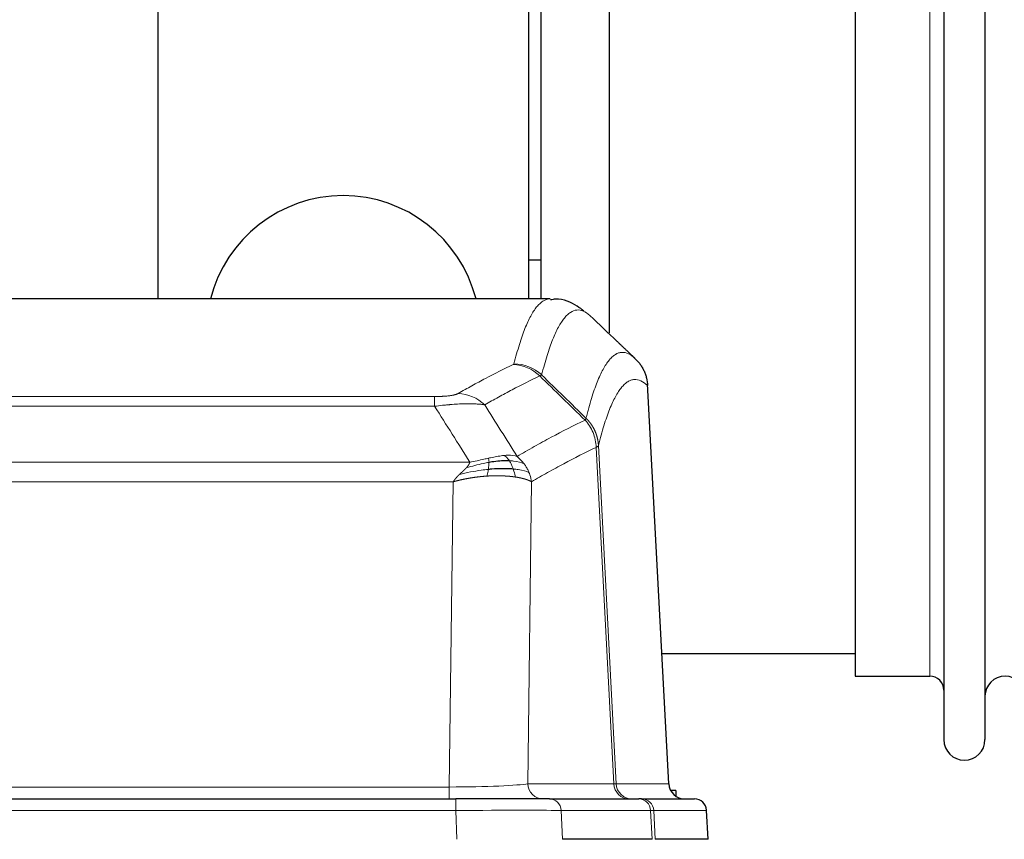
# Model space of a CAD drawing. Header units: inches. Extents: x 0 to 20790, y -12 to 14700.
# Tile 112 of 256: x 2967 to 3211, y 11704 to 11908. Entities that reach past the tile are written whole.
import ezdxf

# ---------------------------------------------------------------- set-up
doc = ezdxf.new("R2010")
doc.units = ezdxf.units.IN
doc.layers.add('1', color=7, linetype='Continuous', true_color=0xffffff)

msp = doc.modelspace()

# ---------------------------------------------------------------- linework, layer by layer
at = {"layer": '1', "color": 2, "linetype": 'Continuous', "lineweight": 25}
for p, q in [((3000.915, 11933.981), (3000.915, 11838.381)), ((3092.915, 11933.981), (3092.915, 11838.381)), ((3095.915, 11931.981), (3095.915, 11838.383)), ((3112.915, 11931.981), (3112.915, 11829.981)), ((3195.915, 11930.881), (3195.915, 11729.081)), ((3206.115, 11930.881), (3206.115, 11729.081)), ((3173.915, 11915.131), (3173.915, 11744.831)), ((3095.938, 11848.001), (3092.968, 11848.001)), ((3098.269, 11838.375), (2835.561, 11838.375)), ((3127.691, 11718.163), (3122.419, 11817.3)), ((3125.976, 11750.481), (3173.92, 11750.481)), ((3173.915, 11744.831), (3192.415, 11744.831)), ((2859.004, 11714.375), (3074.825, 11714.375)), ((3098.08, 11714.375), (3074.825, 11714.375)), ((3098.08, 11714.375), (3120.254, 11714.375)), ((3120.951, 11714.375), (3120.254, 11714.375)), ((3120.951, 11714.375), (3134.062, 11714.375)), ((3129.415, 11716.481), (3128.149, 11716.481)), ((3129.415, 11716.481), (3129.415, 11715.073)), ((3137.453, 11704.375), (3137.072, 11711.535)), ((3123.534, 11704.375), (3101.28, 11704.375)), ((3137.437, 11704.375), (3124.319, 11704.375))]:
    msp.add_line(p, q, dxfattribs=at)
at = {"layer": '1', "color": 110, "linetype": 'Continuous', "lineweight": 13}
for p, q in [((3192.415, 11915.131), (3192.415, 11744.831)), ((3127.678, 11718.166), (3122.431, 11816.862)), ((2864.243, 11814.169), (3069.586, 11814.169)), ((3069.586, 11811.752), (3069.586, 11814.169)), ((3069.586, 11811.752), (2864.243, 11811.752)), ((3114.031, 11718.166), (3109.679, 11801.558)), ((3110.235, 11802.035), (3114.612, 11718.166)), ((2855.512, 11797.922), (3078.317, 11797.922)), ((3074.205, 11793.023), (2859.625, 11793.023)), ((3073.236, 11717.34), (3074.205, 11793.023)), ((3093.637, 11793.013), (3092.679, 11718.166)), ((2860.593, 11717.34), (3073.236, 11717.34)), ((3073.236, 11714.375), (3073.236, 11717.34)), ((3092.679, 11718.166), (3114.031, 11718.166)), ((3114.612, 11718.166), (3127.678, 11718.166)), ((3074.825, 11714.375), (3074.825, 11711.532)), ((3074.825, 11711.532), (2859.004, 11711.532)), ((3075.118, 11704.375), (3074.825, 11711.532)), ((3123.161, 11711.532), (3100.987, 11711.532)), ((3100.987, 11711.532), (3101.28, 11704.375)), ((3123.534, 11704.375), (3123.161, 11711.532)), ((3137.056, 11711.532), (3123.945, 11711.532)), ((3123.945, 11711.532), (3124.319, 11704.375)), ((3137.437, 11704.375), (3137.056, 11711.532))]:
    msp.add_line(p, q, dxfattribs=at)
at = {"layer": '1', "color": 2, "linetype": 'Continuous', "lineweight": 25}
for centre, radius, start, end in [((3046.915, 11829.981), 34, 14.29875, 165.70125), ((3192.415, 11741.331), 3.5, 0, 90), ((3211.115, 11739.831), 5, 0, 180), ((3201.015, 11729.081), 5.1, 180, 0), ((3134.077, 11711.375), 3, 3.9387, 90)]:
    msp.add_arc(centre, radius, start, end, dxfattribs=at)
at = {"layer": '1', "color": 110, "linetype": 'Continuous', "lineweight": 13}
for centre, major_axis, ratio, start_param, end_param in [((3089.094, 11812.158), (-4.281, 9.037), 0.9659395, 5.0815715, 5.8272089), ((3089.282, 11812.319), (-9.695, 2.45), 0.9931439, 4.2008878, 4.9582972), ((3075.433, 11805.012), (4.97, -8.677), 0.9635717, 1.8622888, 2.6052468), ((3073.316, 11718.375), (20.002, 0.052), 0.0517476, 4.708281, 6.0295934), ((3096.555, 11718.375), (0, 4), 0.9702957, 1.6231562, 3.1415927), ((3094.586, 11718.375), (-20.038, 0.208), 0.001459, 2.8976729, 3.1068244), ((3117.907, 11718.375), (0, -4), 0.9702957, 4.7647489, 6.2831853), ((3118.604, 11718.375), (0, -4), 0.9993908, 4.7647489, 6.2831853), ((3098.08, 11711.375), (0, -3), 0.9702957, 1.6231562, 3.1415927), ((3120.254, 11711.375), (0, -3), 0.9702957, 1.6231562, 3.1415927), ((3120.951, 11711.375), (0, -3), 0.9993908, 1.6231562, 3.1415927), ((3134.062, 11711.375), (0, -3), 0.9993908, 1.6231562, 3.1415927), ((3074.773, 11711.375), (27.018, 0.123), 0.0058026, 0.2445567, 1.5688664), ((3096.933, 11711.375), (27.029, 0.156), 0.000812, 0.0348973, 0.2440488)]:
    msp.add_ellipse(centre, major_axis=major_axis, ratio=ratio, start_param=start_param, end_param=end_param, dxfattribs=at)
at = {"layer": '1', "color": 2, "linetype": 'Continuous', "lineweight": 25}
msp.add_ellipse((3131.67, 11718.375), major_axis=(0, -4), ratio=0.9993908, start_param=4.7647489, end_param=6.2831853, dxfattribs=at)
at = {"layer": '1', "color": 110, "linetype": 'Continuous', "lineweight": 13}
for points, knots in [([(3089.282, 11822.254), (3089.719, 11823.993), (3090.61, 11827.19), (3091.53, 11829.824), (3092.232, 11831.589), (3092.468, 11832.142), (3092.944, 11833.179), (3093.184, 11833.661), (3093.909, 11835.005), (3094.4, 11835.759), (3095.024, 11836.526), (3095.149, 11836.671), (3095.401, 11836.943), (3095.779, 11837.323), (3096.161, 11837.625), (3096.932, 11838.122), (3097.545, 11838.346), (3098.168, 11838.375), (3098.262, 11838.375)], [0, 0, 0, 0, 0.1619138, 0.3238276, 0.3238276, 0.4047846, 0.4047846, 0.4857415, 0.4857415, 0.6476553, 0.6476553, 0.6881337, 0.6881337, 0.7286122, 0.8095691, 0.8095691, 0.9714829, 1, 1, 1, 1]), ([(3108.123, 11834.229), (3107.565, 11834.741), (3106.463, 11835.485), (3104.853, 11835.756), (3103.81, 11835.374), (3103.038, 11834.877), (3102.655, 11834.575), (3102.276, 11834.194), (3102.025, 11833.923), (3101.899, 11833.778), (3101.275, 11833.011), (3100.783, 11832.257), (3100.057, 11830.914), (3099.817, 11830.431), (3099.34, 11829.396), (3099.104, 11828.843), (3098.401, 11827.079), (3097.479, 11824.447), (3096.588, 11821.253), (3096.149, 11819.516)], [0, 0, 0, 0, 0.125, 0.25, 0.375, 0.375, 0.4375, 0.46875, 0.46875, 0.5, 0.5, 0.625, 0.625, 0.6875, 0.6875, 0.75, 0.75, 0.875, 1, 1, 1, 1]), ([(3107.146, 11808.801), (3107.202, 11809.023), (3107.258, 11809.244), (3107.37, 11809.68), (3107.538, 11810.328), (3107.934, 11811.791), (3108.277, 11812.962), (3108.97, 11815.197), (3109.911, 11817.884), (3111.369, 11821.041), (3112.374, 11822.564), (3112.948, 11823.256), (3113.011, 11823.331), (3113.139, 11823.475), (3113.332, 11823.686), (3113.783, 11824.128), (3114.175, 11824.426), (3114.503, 11824.628), (3114.569, 11824.666), (3114.701, 11824.738), (3114.899, 11824.838), (3115.364, 11825.025), (3115.767, 11825.104), (3116.579, 11825.15), (3117.676, 11824.921), (3118.804, 11824.106), (3119.375, 11823.552)], [0, 0, 0, 0, 0.015625, 0.015625, 0.03125, 0.0625, 0.125, 0.125, 0.25, 0.375, 0.5, 0.5, 0.515625, 0.515625, 0.53125, 0.5625, 0.625, 0.625, 0.640625, 0.640625, 0.65625, 0.6875, 0.75, 0.75, 0.875, 1, 1, 1, 1]), ([(3075.433, 11814.918), (3076.567, 11815.57), (3077.702, 11816.209), (3079.975, 11817.459), (3081.112, 11818.071), (3084.527, 11819.864), (3086.809, 11821.006), (3089.094, 11822.093)], [0, 0, 0, 0, 0.25, 0.25, 0.5, 0.5, 1, 1, 1, 1]), ([(3089.282, 11822.254), (3089.275, 11822.227), (3089.256, 11822.2), (3089.194, 11822.146), (3089.15, 11822.119), (3089.094, 11822.093)], [0, 0, 0, 0, 0.5, 0.5, 1, 1, 1, 1]), ([(3095.691, 11819.276), (3093.402, 11818.187), (3091.118, 11817.044), (3087.699, 11815.249), (3086.56, 11814.637), (3084.285, 11813.385), (3083.148, 11812.746), (3082.013, 11812.093)], [0, 0, 0, 0, 0.5, 0.5, 0.75, 0.75, 1, 1, 1, 1]), ([(3122.431, 11816.862), (3121.861, 11817.407), (3120.736, 11818.207), (3119.642, 11818.424), (3118.833, 11818.368), (3118.431, 11818.286), (3117.967, 11818.095), (3117.77, 11817.992), (3117.638, 11817.92), (3117.572, 11817.881), (3117.245, 11817.676), (3116.854, 11817.376), (3116.404, 11816.93), (3116.212, 11816.718), (3116.084, 11816.572), (3116.021, 11816.497), (3115.448, 11815.801), (3114.447, 11814.274), (3112.992, 11811.113), (3111.586, 11807.082), (3110.68, 11803.814), (3110.235, 11802.035)], [0, 0, 0, 0, 0.125, 0.25, 0.25, 0.3125, 0.34375, 0.359375, 0.359375, 0.375, 0.375, 0.4375, 0.46875, 0.484375, 0.484375, 0.5, 0.5, 0.625, 0.75, 0.875, 1, 1, 1, 1]), ([(3075.433, 11814.918), (3075.412, 11814.906), (3075.39, 11814.894), (3075.344, 11814.87), (3075.32, 11814.858), (3075.244, 11814.822), (3075.19, 11814.799), (3075.072, 11814.752), (3075.008, 11814.729), (3074.872, 11814.683), (3074.798, 11814.66), (3074.641, 11814.616), (3074.557, 11814.594), (3074.422, 11814.561), (3074.375, 11814.551), (3074.279, 11814.529), (3074.229, 11814.519), (3074.075, 11814.488), (3073.967, 11814.468), (3073.739, 11814.429), (3073.62, 11814.41), (3073.43, 11814.383), (3073.333, 11814.37), (3073.232, 11814.357), (3073.164, 11814.349), (3073.129, 11814.345), (3072.955, 11814.324), (3072.81, 11814.309), (3072.363, 11814.267), (3072.047, 11814.243), (3071.626, 11814.219), (3071.541, 11814.215), (3071.368, 11814.206), (3071.281, 11814.203), (3071.02, 11814.192), (3070.844, 11814.186), (3070.489, 11814.177), (3070.31, 11814.174), (3069.95, 11814.17), (3069.769, 11814.169), (3069.586, 11814.169)], [0, 0, 0, 0, 0.03125, 0.03125, 0.0625, 0.0625, 0.125, 0.125, 0.1875, 0.1875, 0.25, 0.25, 0.3125, 0.3125, 0.34375, 0.34375, 0.375, 0.375, 0.4375, 0.4375, 0.5, 0.5, 0.53125, 0.546875, 0.546875, 0.5625, 0.5625, 0.625, 0.625, 0.75, 0.75, 0.78125, 0.78125, 0.8125, 0.8125, 0.875, 0.875, 0.9375, 0.9375, 1, 1, 1, 1]), ([(3082.013, 11812.093), (3081.715, 11812.149), (3081.389, 11812.196), (3080.676, 11812.276), (3080.29, 11812.308), (3079.661, 11812.343), (3079.389, 11812.355), (3079.104, 11812.364), (3078.989, 11812.367), (3078.931, 11812.368), (3078.755, 11812.372), (3078.637, 11812.374), (3078.034, 11812.381), (3077.525, 11812.377), (3076.853, 11812.36), (3076.717, 11812.356), (3076.51, 11812.349), (3076.44, 11812.347), (3076.3, 11812.342), (3076.23, 11812.339), (3075.878, 11812.325), (3075.591, 11812.311), (3074.715, 11812.261), (3074.11, 11812.219), (3073.407, 11812.161), (3073.328, 11812.154), (3073.171, 11812.141), (3073.091, 11812.134), (3072.853, 11812.113), (3072.694, 11812.098), (3072.214, 11812.052), (3071.892, 11812.02), (3070.917, 11811.916), (3070.256, 11811.838), (3069.586, 11811.752)], [0, 0, 0, 0, 0.125, 0.125, 0.25, 0.25, 0.3125, 0.328125, 0.328125, 0.34375, 0.34375, 0.375, 0.375, 0.5, 0.5, 0.53125, 0.53125, 0.546875, 0.546875, 0.5625, 0.5625, 0.625, 0.625, 0.75, 0.75, 0.765625, 0.765625, 0.78125, 0.78125, 0.8125, 0.8125, 0.875, 0.875, 1, 1, 1, 1]), ([(3090.08, 11799.299), (3091.478, 11800.133), (3092.877, 11800.946), (3095.68, 11802.531), (3097.083, 11803.303), (3101.296, 11805.558), (3104.112, 11806.979), (3106.934, 11808.318)], [0, 0, 0, 0, 0.25, 0.25, 0.5, 0.5, 1, 1, 1, 1]), ([(3107.146, 11808.801), (3107.125, 11808.752), (3107.11, 11808.676), (3107.051, 11808.503), (3107.009, 11808.406), (3106.934, 11808.318)], [0, 0, 0, 0, 0.5, 0.5, 1, 1, 1, 1]), ([(3106.934, 11808.318), (3107.343, 11807.873), (3107.715, 11807.388), (3108.374, 11806.351), (3108.659, 11805.798), (3109.131, 11804.646), (3109.317, 11804.046), (3109.58, 11802.817), (3109.658, 11802.189), (3109.679, 11801.558)], [0, 0, 0, 0, 0.25, 0.25, 0.5, 0.5, 0.75, 0.75, 1, 1, 1, 1]), ([(3107.146, 11808.801), (3107.159, 11808.788), (3107.184, 11808.764), (3107.222, 11808.727), (3107.26, 11808.689), (3107.298, 11808.651), (3107.337, 11808.612), (3107.375, 11808.572), (3107.414, 11808.532), (3107.452, 11808.492), (3107.491, 11808.451), (3107.53, 11808.41), (3107.569, 11808.368), (3107.608, 11808.325), (3107.647, 11808.282), (3107.686, 11808.238), (3107.725, 11808.194), (3107.764, 11808.149), (3107.803, 11808.103), (3107.842, 11808.057), (3107.881, 11808.011), (3107.921, 11807.964), (3107.96, 11807.916), (3107.999, 11807.868), (3108.038, 11807.819), (3108.077, 11807.769), (3108.117, 11807.719), (3108.156, 11807.668), (3108.195, 11807.617), (3108.234, 11807.565), (3108.273, 11807.513), (3108.312, 11807.459), (3108.35, 11807.406), (3108.389, 11807.351), (3108.428, 11807.296), (3108.466, 11807.241), (3108.505, 11807.184), (3108.543, 11807.127), (3108.581, 11807.07), (3108.619, 11807.012), (3108.657, 11806.953), (3108.694, 11806.893), (3108.732, 11806.833), (3108.769, 11806.773), (3108.806, 11806.711), (3108.843, 11806.649), (3108.88, 11806.587), (3108.916, 11806.523), (3108.953, 11806.459), (3108.989, 11806.395), (3109.024, 11806.329), (3109.06, 11806.263), (3109.095, 11806.197), (3109.13, 11806.129), (3109.164, 11806.061), (3109.199, 11805.993), (3109.233, 11805.924), (3109.266, 11805.854), (3109.299, 11805.783), (3109.335, 11805.707), (3109.372, 11805.625), (3109.41, 11805.538), (3109.447, 11805.451), (3109.484, 11805.363), (3109.52, 11805.275), (3109.555, 11805.186), (3109.589, 11805.097), (3109.623, 11805.008), (3109.655, 11804.918), (3109.687, 11804.829), (3109.718, 11804.739), (3109.748, 11804.648), (3109.777, 11804.558), (3109.805, 11804.467), (3109.833, 11804.376), (3109.86, 11804.284), (3109.885, 11804.192), (3109.91, 11804.1), (3109.934, 11804.008), (3109.957, 11803.916), (3109.98, 11803.823), (3110.001, 11803.731), (3110.022, 11803.638), (3110.041, 11803.544), (3110.06, 11803.451), (3110.078, 11803.358), (3110.095, 11803.264), (3110.111, 11803.17), (3110.126, 11803.076), (3110.141, 11802.982), (3110.154, 11802.888), (3110.167, 11802.793), (3110.179, 11802.699), (3110.189, 11802.604), (3110.199, 11802.509), (3110.208, 11802.415), (3110.216, 11802.32), (3110.224, 11802.225), (3110.23, 11802.13), (3110.234, 11802.066), (3110.235, 11802.035)], [0, 0, 0, 0, 0.0069372, 0.0139334, 0.0209887, 0.028103, 0.0352764, 0.0425088, 0.0498003, 0.0571509, 0.0645605, 0.0720292, 0.0795569, 0.0871437, 0.0947896, 0.1024945, 0.1102584, 0.1180815, 0.1259636, 0.1339048, 0.141905, 0.1499643, 0.1580827, 0.1662601, 0.1744966, 0.1827922, 0.1911468, 0.1995605, 0.2080333, 0.2165651, 0.225156, 0.233806, 0.2425151, 0.2512832, 0.2601104, 0.2689967, 0.277942, 0.2869465, 0.29601, 0.3051325, 0.3143142, 0.3235549, 0.3328547, 0.3422136, 0.3516315, 0.3611085, 0.3706446, 0.3802398, 0.3898941, 0.3996074, 0.4093798, 0.4192113, 0.4291019, 0.4390515, 0.4490602, 0.459128, 0.4692549, 0.4794409, 0.4896859, 0.4999901, 0.5124905, 0.524991, 0.5374914, 0.5499918, 0.5624922, 0.5749926, 0.587493, 0.5999934, 0.6124937, 0.6249941, 0.6374944, 0.6499948, 0.6624951, 0.6749954, 0.6874957, 0.699996, 0.7124963, 0.7249966, 0.7374968, 0.7499971, 0.7624973, 0.7749976, 0.7874978, 0.799998, 0.8124982, 0.8249984, 0.8374986, 0.8499988, 0.8624989, 0.8749991, 0.8874992, 0.8999993, 0.9124995, 0.9249996, 0.9374997, 0.9499998, 0.9624998, 0.9749999, 0.9875, 1, 1, 1, 1]), ([(3109.679, 11801.558), (3106.993, 11800.283), (3104.314, 11798.933), (3100.303, 11796.797), (3098.967, 11796.066), (3096.3, 11794.568), (3094.967, 11793.8), (3093.637, 11793.013)], [0, 0, 0, 0, 0.5, 0.5, 0.75, 0.75, 1, 1, 1, 1]), ([(3110.235, 11802.035), (3110.235, 11802.033), (3110.234, 11802.029), (3110.23, 11802.018), (3110.223, 11802.001), (3110.212, 11801.978), (3110.193, 11801.948), (3110.164, 11801.911), (3110.123, 11801.867), (3110.079, 11801.829), (3110.04, 11801.799), (3110.015, 11801.78), (3109.989, 11801.761), (3109.962, 11801.742), (3109.934, 11801.724), (3109.907, 11801.705), (3109.878, 11801.686), (3109.85, 11801.668), (3109.822, 11801.649), (3109.793, 11801.631), (3109.764, 11801.613), (3109.736, 11801.594), (3109.708, 11801.576), (3109.689, 11801.564), (3109.679, 11801.558)], [0, 0, 0, 0, 0.0092499, 0.0337179, 0.073404, 0.128308, 0.1984299, 0.2837694, 0.3843264, 0.5001005, 0.5424888, 0.5838484, 0.6241794, 0.6634821, 0.7017567, 0.7390032, 0.7752221, 0.8104134, 0.8445775, 0.8777146, 0.909825, 0.9409091, 0.9709673, 1, 1, 1, 1]), ([(3077.447, 11796.478), (3077.455, 11796.487), (3077.471, 11796.504), (3077.494, 11796.53), (3077.518, 11796.555), (3077.541, 11796.581), (3077.563, 11796.606), (3077.585, 11796.631), (3077.607, 11796.656), (3077.629, 11796.681), (3077.65, 11796.706), (3077.671, 11796.731), (3077.692, 11796.755), (3077.712, 11796.78), (3077.732, 11796.804), (3077.752, 11796.828), (3077.771, 11796.853), (3077.79, 11796.877), (3077.809, 11796.9), (3077.827, 11796.924), (3077.845, 11796.948), (3077.863, 11796.971), (3077.88, 11796.995), (3077.897, 11797.018), (3077.914, 11797.041), (3077.93, 11797.064), (3077.946, 11797.087), (3077.962, 11797.109), (3077.977, 11797.132), (3077.992, 11797.155), (3078.007, 11797.177), (3078.021, 11797.199), (3078.035, 11797.221), (3078.049, 11797.243), (3078.062, 11797.265), (3078.075, 11797.287), (3078.088, 11797.309), (3078.101, 11797.33), (3078.113, 11797.351), (3078.124, 11797.373), (3078.136, 11797.394), (3078.147, 11797.415), (3078.157, 11797.436), (3078.168, 11797.457), (3078.178, 11797.477), (3078.188, 11797.498), (3078.197, 11797.518), (3078.206, 11797.539), (3078.215, 11797.559), (3078.223, 11797.579), (3078.231, 11797.599), (3078.239, 11797.619), (3078.246, 11797.639), (3078.253, 11797.658), (3078.26, 11797.678), (3078.266, 11797.697), (3078.273, 11797.717), (3078.278, 11797.736), (3078.284, 11797.755), (3078.289, 11797.774), (3078.294, 11797.793), (3078.298, 11797.812), (3078.302, 11797.83), (3078.306, 11797.849), (3078.309, 11797.867), (3078.312, 11797.885), (3078.315, 11797.904), (3078.317, 11797.916), (3078.317, 11797.922)], [0, 0, 0, 0, 0.0185022, 0.0368847, 0.0551481, 0.073293, 0.0913199, 0.1092294, 0.1270222, 0.1446988, 0.1622598, 0.1797059, 0.1970378, 0.2142561, 0.2313614, 0.2483544, 0.265236, 0.2820066, 0.2986672, 0.3152184, 0.331661, 0.3479958, 0.3642235, 0.380345, 0.3963611, 0.4122725, 0.4280803, 0.4437851, 0.459388, 0.4748898, 0.4902915, 0.5055939, 0.5207981, 0.535905, 0.5509156, 0.565831, 0.5806521, 0.5953801, 0.6100159, 0.6245607, 0.6390157, 0.6533819, 0.6676604, 0.6818526, 0.6959596, 0.7099825, 0.7239227, 0.7377815, 0.75156, 0.7652597, 0.7788818, 0.7924277, 0.8058989, 0.8192966, 0.8326224, 0.8458776, 0.8590638, 0.8721825, 0.8852351, 0.8982233, 0.9111485, 0.9240124, 0.9368166, 0.9495628, 0.9622525, 0.9748874, 0.9874694, 1, 1, 1, 1]), ([(3083.086, 11797.832), (3082.628, 11797.754), (3082.164, 11797.666), (3080.294, 11797.276), (3078.857, 11796.9), (3077.447, 11796.478)], [0, 0, 0, 0, 0.25, 0.25, 1, 1, 1, 1]), ([(3082.935, 11798.865), (3082.575, 11798.785), (3082.208, 11798.702), (3080.714, 11798.367), (3079.538, 11798.11), (3078.317, 11797.922)], [0, 0, 0, 0, 0.25, 0.25, 1, 1, 1, 1]), ([(3082.917, 11796.09), (3082.929, 11796.168), (3082.941, 11796.245), (3082.985, 11796.555), (3083.014, 11796.787), (3083.058, 11797.231), (3083.073, 11797.444), (3083.083, 11797.707), (3083.085, 11797.77), (3083.086, 11797.832)], [0, 0, 0, 0, 0.125, 0.125, 0.5, 0.5, 0.875, 0.875, 1, 1, 1, 1]), ([(3086.905, 11799.561), (3086.755, 11799.548), (3086.604, 11799.532), (3085.989, 11799.461), (3085.51, 11799.386), (3084.516, 11799.205), (3084.001, 11799.098), (3083.294, 11798.945), (3083.116, 11798.905), (3082.935, 11798.865)], [0, 0, 0, 0, 0.125, 0.125, 0.5, 0.5, 0.875, 0.875, 1, 1, 1, 1]), ([(3083.086, 11797.832), (3083.087, 11797.956), (3083.086, 11798.072), (3083.072, 11798.337), (3083.056, 11798.475), (3083.008, 11798.704), (3082.976, 11798.796), (3082.935, 11798.865)], [0, 0, 0, 0, 0.25, 0.25, 0.625, 0.625, 1, 1, 1, 1]), ([(3090.08, 11799.299), (3089.387, 11799.524), (3088.621, 11799.618), (3087.494, 11799.602), (3087.204, 11799.586), (3086.905, 11799.561)], [0, 0, 0, 0, 0.75, 0.75, 1, 1, 1, 1]), ([(3088.129, 11798.238), (3088.03, 11798.388), (3087.929, 11798.53), (3087.672, 11798.858), (3087.515, 11799.032), (3087.204, 11799.333), (3087.051, 11799.459), (3086.905, 11799.561)], [0, 0, 0, 0, 0.25, 0.25, 0.625, 0.625, 1, 1, 1, 1]), ([(3091.787, 11797.492), (3091.089, 11797.823), (3090.218, 11798.048), (3088.857, 11798.2), (3088.5, 11798.225), (3088.129, 11798.238)], [0, 0, 0, 0, 0.75, 0.75, 1, 1, 1, 1]), ([(3089.115, 11796.176), (3089.084, 11796.266), (3089.052, 11796.357), (3088.917, 11796.721), (3088.804, 11796.993), (3088.555, 11797.518), (3088.419, 11797.771), (3088.227, 11798.086), (3088.178, 11798.163), (3088.129, 11798.238)], [0, 0, 0, 0, 0.125, 0.125, 0.5, 0.5, 0.875, 0.875, 1, 1, 1, 1]), ([(3091.787, 11797.492), (3091.664, 11797.658), (3091.536, 11797.821), (3091.204, 11798.218), (3090.993, 11798.448), (3090.552, 11798.888), (3090.321, 11799.099), (3090.08, 11799.299)], [0, 0, 0, 0, 0.25, 0.25, 0.625, 0.625, 1, 1, 1, 1]), ([(3092.998, 11795.352), (3092.959, 11795.446), (3092.918, 11795.54), (3092.751, 11795.913), (3092.612, 11796.187), (3092.308, 11796.724), (3092.144, 11796.986), (3091.909, 11797.325), (3091.849, 11797.409), (3091.787, 11797.492)], [0, 0, 0, 0, 0.125, 0.125, 0.5, 0.5, 0.875, 0.875, 1, 1, 1, 1]), ([(3074.205, 11793.023), (3074.21, 11793.032), (3074.221, 11793.049), (3074.237, 11793.074), (3074.253, 11793.1), (3074.27, 11793.126), (3074.288, 11793.153), (3074.306, 11793.179), (3074.324, 11793.206), (3074.343, 11793.233), (3074.362, 11793.261), (3074.381, 11793.288), (3074.401, 11793.316), (3074.421, 11793.344), (3074.442, 11793.372), (3074.463, 11793.4), (3074.484, 11793.429), (3074.506, 11793.458), (3074.528, 11793.487), (3074.551, 11793.516), (3074.573, 11793.546), (3074.597, 11793.576), (3074.621, 11793.606), (3074.645, 11793.636), (3074.669, 11793.666), (3074.694, 11793.697), (3074.719, 11793.728), (3074.745, 11793.759), (3074.771, 11793.79), (3074.798, 11793.822), (3074.825, 11793.854), (3074.852, 11793.886), (3074.88, 11793.918), (3074.908, 11793.95), (3074.936, 11793.983), (3074.965, 11794.016), (3074.994, 11794.048), (3075.024, 11794.082), (3075.054, 11794.115), (3075.084, 11794.149), (3075.115, 11794.182), (3075.146, 11794.216), (3075.178, 11794.251), (3075.21, 11794.285), (3075.242, 11794.32), (3075.275, 11794.354), (3075.308, 11794.389), (3075.342, 11794.424), (3075.376, 11794.46), (3075.41, 11794.495), (3075.445, 11794.531), (3075.48, 11794.567), (3075.516, 11794.603), (3075.552, 11794.639), (3075.588, 11794.675), (3075.625, 11794.712), (3075.662, 11794.749), (3075.699, 11794.786), (3075.737, 11794.823), (3075.763, 11794.847), (3075.775, 11794.86)], [0, 0, 0, 0, 0.0121901, 0.0245516, 0.0370849, 0.0497905, 0.0626689, 0.0757204, 0.0889455, 0.1023447, 0.1159182, 0.1296666, 0.14359, 0.1576889, 0.1719636, 0.1864145, 0.2010418, 0.2158458, 0.2308268, 0.2459852, 0.261321, 0.2768347, 0.2925265, 0.3083966, 0.3244452, 0.3406727, 0.357079, 0.3736646, 0.3904296, 0.4073742, 0.4244986, 0.4418029, 0.4592875, 0.4769523, 0.4947976, 0.5128236, 0.5310305, 0.5494183, 0.5679872, 0.5867374, 0.605669, 0.6247822, 0.644077, 0.6635537, 0.6832123, 0.7030529, 0.7230758, 0.7432809, 0.7636685, 0.7842385, 0.8049912, 0.8259267, 0.8470449, 0.8683461, 0.8898303, 0.9114976, 0.9333482, 0.955382, 0.9775993, 1, 1, 1, 1]), ([(3075.775, 11794.86), (3075.79, 11794.873), (3075.818, 11794.901), (3075.859, 11794.941), (3075.9, 11794.98), (3075.939, 11795.018), (3075.978, 11795.055), (3076.015, 11795.091), (3076.051, 11795.125), (3076.087, 11795.159), (3076.121, 11795.192), (3076.154, 11795.223), (3076.186, 11795.254), (3076.217, 11795.283), (3076.247, 11795.311), (3076.276, 11795.339), (3076.304, 11795.365), (3076.331, 11795.39), (3076.357, 11795.414), (3076.381, 11795.438), (3076.405, 11795.46), (3076.428, 11795.481), (3076.449, 11795.501), (3076.47, 11795.52), (3076.489, 11795.538), (3076.508, 11795.555), (3076.525, 11795.572), (3076.541, 11795.587), (3076.556, 11795.601), (3076.571, 11795.614), (3076.584, 11795.626), (3076.596, 11795.637), (3076.607, 11795.648), (3076.617, 11795.657), (3076.626, 11795.665), (3076.634, 11795.673), (3076.64, 11795.679), (3076.646, 11795.684), (3076.651, 11795.689), (3076.663, 11795.7), (3076.684, 11795.72), (3076.713, 11795.747), (3076.742, 11795.775), (3076.77, 11795.802), (3076.798, 11795.828), (3076.826, 11795.855), (3076.853, 11795.881), (3076.88, 11795.907), (3076.906, 11795.933), (3076.933, 11795.958), (3076.959, 11795.983), (3076.984, 11796.008), (3077.01, 11796.033), (3077.035, 11796.058), (3077.059, 11796.082), (3077.084, 11796.106), (3077.108, 11796.13), (3077.131, 11796.153), (3077.155, 11796.176), (3077.178, 11796.2), (3077.2, 11796.222), (3077.223, 11796.245), (3077.245, 11796.267), (3077.266, 11796.289), (3077.288, 11796.311), (3077.309, 11796.333), (3077.329, 11796.354), (3077.35, 11796.375), (3077.37, 11796.396), (3077.39, 11796.417), (3077.409, 11796.438), (3077.428, 11796.458), (3077.44, 11796.471), (3077.447, 11796.478)], [0, 0, 0, 0, 0.0247661, 0.0489206, 0.0724636, 0.0953949, 0.1177147, 0.1394229, 0.1605195, 0.1810045, 0.2008779, 0.2201398, 0.23879, 0.2568287, 0.2742558, 0.2910713, 0.3072753, 0.3228676, 0.3378484, 0.3522176, 0.3659752, 0.3791212, 0.3916556, 0.4035785, 0.4148897, 0.4255894, 0.4356775, 0.445154, 0.454019, 0.4622723, 0.4699141, 0.4769443, 0.4833629, 0.48917, 0.4943654, 0.4989493, 0.5029216, 0.5062824, 0.5090316, 0.5111692, 0.5284651, 0.5456049, 0.5625886, 0.5794163, 0.5960881, 0.612604, 0.6289642, 0.6451687, 0.6612176, 0.6771111, 0.6928491, 0.7084319, 0.7238594, 0.7391318, 0.7542492, 0.7692118, 0.7840195, 0.7986726, 0.8131712, 0.8275153, 0.8417051, 0.8557408, 0.8696224, 0.8833501, 0.8969241, 0.9103445, 0.9236114, 0.936725, 0.9496856, 0.9624932, 0.975148, 0.9876502, 1, 1, 1, 1]), ([(3082.917, 11796.09), (3082.339, 11796.037), (3081.751, 11795.971), (3079.377, 11795.658), (3077.548, 11795.312), (3075.775, 11794.86)], [0, 0, 0, 0, 0.25, 0.25, 1, 1, 1, 1]), ([(3082.602, 11794.44), (3082.635, 11794.602), (3082.675, 11794.788), (3082.757, 11795.19), (3082.799, 11795.407), (3082.867, 11795.782), (3082.893, 11795.936), (3082.917, 11796.09)], [0, 0, 0, 0, 0.375, 0.375, 0.75, 0.75, 1, 1, 1, 1]), ([(3089.605, 11794.214), (3089.534, 11794.615), (3089.434, 11795.109), (3089.233, 11795.814), (3089.176, 11795.994), (3089.115, 11796.176)], [0, 0, 0, 0, 0.75, 0.75, 1, 1, 1, 1]), ([(3092.998, 11795.352), (3092.385, 11795.637), (3091.489, 11795.877), (3089.96, 11796.094), (3089.55, 11796.14), (3089.115, 11796.176)], [0, 0, 0, 0, 0.75, 0.75, 1, 1, 1, 1]), ([(3093.637, 11793.013), (3093.552, 11793.61), (3093.41, 11794.203), (3093.147, 11794.972), (3093.075, 11795.163), (3092.998, 11795.352)], [0, 0, 0, 0, 0.75, 0.75, 1, 1, 1, 1]), ([(3082.602, 11794.44), (3082.581, 11794.438), (3082.537, 11794.436), (3082.472, 11794.431), (3082.407, 11794.427), (3082.342, 11794.423), (3082.277, 11794.418), (3082.212, 11794.413), (3082.147, 11794.408), (3082.082, 11794.404), (3082.017, 11794.399), (3081.951, 11794.393), (3081.886, 11794.388), (3081.821, 11794.383), (3081.756, 11794.377), (3081.691, 11794.372), (3081.626, 11794.366), (3081.56, 11794.361), (3081.495, 11794.355), (3081.43, 11794.349), (3081.365, 11794.343), (3081.299, 11794.337), (3081.234, 11794.33), (3081.169, 11794.324), (3081.104, 11794.317), (3081.038, 11794.311), (3080.973, 11794.304), (3080.908, 11794.297), (3080.843, 11794.29), (3080.777, 11794.283), (3080.712, 11794.276), (3080.647, 11794.269), (3080.582, 11794.262), (3080.517, 11794.254), (3080.451, 11794.247), (3080.386, 11794.239), (3080.321, 11794.232), (3080.256, 11794.224), (3080.191, 11794.216), (3080.126, 11794.208), (3080.061, 11794.2), (3079.996, 11794.192), (3079.931, 11794.183), (3079.865, 11794.175), (3079.8, 11794.166), (3079.735, 11794.158), (3079.671, 11794.149), (3079.606, 11794.14), (3079.541, 11794.131), (3079.476, 11794.122), (3079.411, 11794.113), (3079.346, 11794.104), (3079.281, 11794.094), (3079.216, 11794.085), (3079.152, 11794.075), (3079.087, 11794.066), (3079.022, 11794.056), (3078.958, 11794.046), (3078.893, 11794.036), (3078.828, 11794.026), (3078.764, 11794.016), (3078.699, 11794.006), (3078.635, 11793.996), (3078.57, 11793.985), (3078.506, 11793.975), (3078.442, 11793.964), (3078.377, 11793.953), (3078.313, 11793.943), (3078.249, 11793.932), (3078.185, 11793.921), (3078.121, 11793.91), (3078.056, 11793.898), (3077.992, 11793.887), (3077.928, 11793.876), (3077.864, 11793.864), (3077.801, 11793.853), (3077.737, 11793.841), (3077.673, 11793.829), (3077.609, 11793.817), (3077.546, 11793.805), (3077.482, 11793.793), (3077.418, 11793.781), (3077.355, 11793.769), (3077.291, 11793.757), (3077.228, 11793.744), (3077.165, 11793.732), (3077.101, 11793.719), (3077.038, 11793.706), (3076.975, 11793.693), (3076.912, 11793.681), (3076.849, 11793.668), (3076.786, 11793.654), (3076.723, 11793.641), (3076.66, 11793.628), (3076.597, 11793.615), (3076.534, 11793.601), (3076.472, 11793.588), (3076.409, 11793.574), (3076.346, 11793.56), (3076.284, 11793.546), (3076.221, 11793.532), (3076.159, 11793.518), (3076.097, 11793.504), (3076.035, 11793.49), (3075.973, 11793.476), (3075.91, 11793.462), (3075.849, 11793.447), (3075.787, 11793.433), (3075.725, 11793.418), (3075.663, 11793.403), (3075.601, 11793.388), (3075.54, 11793.373), (3075.478, 11793.358), (3075.417, 11793.343), (3075.355, 11793.328), (3075.294, 11793.313), (3075.233, 11793.298), (3075.172, 11793.282), (3075.111, 11793.267), (3075.05, 11793.251), (3074.989, 11793.235), (3074.928, 11793.219), (3074.867, 11793.204), (3074.806, 11793.188), (3074.746, 11793.172), (3074.685, 11793.155), (3074.625, 11793.139), (3074.565, 11793.123), (3074.504, 11793.107), (3074.444, 11793.09), (3074.384, 11793.073), (3074.324, 11793.057), (3074.264, 11793.04), (3074.225, 11793.029), (3074.205, 11793.023)], [0, 0, 0, 0, 0.0081592, 0.0163092, 0.0244501, 0.0325819, 0.0407045, 0.0488181, 0.0569225, 0.0650178, 0.0731041, 0.0811812, 0.0892493, 0.0973083, 0.1053581, 0.113399, 0.1214307, 0.1294534, 0.137467, 0.1454716, 0.1534671, 0.1614536, 0.169431, 0.1773994, 0.1853588, 0.1933091, 0.2012504, 0.2091827, 0.217106, 0.2250203, 0.2329256, 0.2408219, 0.2487092, 0.2565875, 0.2644568, 0.2723172, 0.2801686, 0.288011, 0.2958444, 0.303669, 0.3114845, 0.3192911, 0.3270888, 0.3348775, 0.3426574, 0.3504282, 0.3581902, 0.3659433, 0.3736874, 0.3814227, 0.389149, 0.3968665, 0.4045751, 0.4122748, 0.4199656, 0.4276476, 0.4353206, 0.4429849, 0.4506403, 0.4582868, 0.4659245, 0.4735534, 0.4811734, 0.4887846, 0.496387, 0.5039805, 0.5115653, 0.5191413, 0.5267084, 0.5342668, 0.5418164, 0.5493572, 0.5568893, 0.5644125, 0.5719271, 0.5794328, 0.5869298, 0.5944181, 0.6018976, 0.6093684, 0.6168305, 0.6242839, 0.6317285, 0.6391644, 0.6465917, 0.6540102, 0.6614201, 0.6688212, 0.6762137, 0.6835975, 0.6909727, 0.6983392, 0.705697, 0.7130462, 0.7203868, 0.7277187, 0.735042, 0.7423567, 0.7496628, 0.7569603, 0.7642491, 0.7715294, 0.7788011, 0.7860642, 0.7933187, 0.8005646, 0.807802, 0.8150309, 0.8222512, 0.8294629, 0.8366661, 0.8438608, 0.851047, 0.8582246, 0.8653938, 0.8725544, 0.8797065, 0.8868502, 0.8939854, 0.9011121, 0.9082303, 0.9153401, 0.9224414, 0.9295343, 0.9366187, 0.9436947, 0.9507623, 0.9578214, 0.9648722, 0.9719145, 0.9789485, 0.985974, 0.9929912, 1, 1, 1, 1]), ([(3089.605, 11794.214), (3089.59, 11794.217), (3089.561, 11794.221), (3089.517, 11794.227), (3089.472, 11794.234), (3089.428, 11794.24), (3089.383, 11794.246), (3089.339, 11794.252), (3089.294, 11794.258), (3089.249, 11794.264), (3089.204, 11794.27), (3089.159, 11794.276), (3089.114, 11794.281), (3089.069, 11794.287), (3089.024, 11794.293), (3088.978, 11794.298), (3088.933, 11794.304), (3088.887, 11794.309), (3088.841, 11794.314), (3088.795, 11794.32), (3088.75, 11794.325), (3088.704, 11794.33), (3088.658, 11794.335), (3088.611, 11794.34), (3088.565, 11794.345), (3088.519, 11794.35), (3088.472, 11794.354), (3088.426, 11794.359), (3088.379, 11794.364), (3088.333, 11794.368), (3088.286, 11794.373), (3088.239, 11794.377), (3088.193, 11794.382), (3088.146, 11794.386), (3088.099, 11794.39), (3088.052, 11794.394), (3088.004, 11794.398), (3087.957, 11794.402), (3087.91, 11794.406), (3087.863, 11794.41), (3087.815, 11794.414), (3087.768, 11794.418), (3087.72, 11794.421), (3087.673, 11794.425), (3087.625, 11794.428), (3087.577, 11794.432), (3087.53, 11794.435), (3087.482, 11794.438), (3087.434, 11794.442), (3087.386, 11794.445), (3087.338, 11794.448), (3087.29, 11794.451), (3087.242, 11794.454), (3087.194, 11794.457), (3087.146, 11794.46), (3087.098, 11794.462), (3087.049, 11794.465), (3087.001, 11794.468), (3086.953, 11794.47), (3086.904, 11794.473), (3086.856, 11794.475), (3086.807, 11794.478), (3086.759, 11794.48), (3086.71, 11794.482), (3086.662, 11794.484), (3086.613, 11794.486), (3086.565, 11794.488), (3086.516, 11794.49), (3086.467, 11794.492), (3086.419, 11794.494), (3086.37, 11794.496), (3086.321, 11794.497), (3086.272, 11794.499), (3086.223, 11794.501), (3086.174, 11794.502), (3086.126, 11794.504), (3086.077, 11794.505), (3086.028, 11794.506), (3085.979, 11794.507), (3085.93, 11794.509), (3085.881, 11794.51), (3085.832, 11794.511), (3085.783, 11794.512), (3085.734, 11794.513), (3085.685, 11794.513), (3085.636, 11794.514), (3085.586, 11794.515), (3085.537, 11794.515), (3085.488, 11794.516), (3085.439, 11794.517), (3085.39, 11794.517), (3085.341, 11794.517), (3085.292, 11794.518), (3085.242, 11794.518), (3085.193, 11794.518), (3085.144, 11794.518), (3085.095, 11794.518), (3085.046, 11794.518), (3084.997, 11794.518), (3084.947, 11794.518), (3084.898, 11794.518), (3084.849, 11794.518), (3084.8, 11794.517), (3084.751, 11794.517), (3084.701, 11794.516), (3084.652, 11794.516), (3084.603, 11794.515), (3084.554, 11794.515), (3084.505, 11794.514), (3084.456, 11794.513), (3084.407, 11794.512), (3084.357, 11794.512), (3084.308, 11794.511), (3084.259, 11794.51), (3084.21, 11794.509), (3084.161, 11794.507), (3084.112, 11794.506), (3084.063, 11794.505), (3084.014, 11794.504), (3083.965, 11794.502), (3083.916, 11794.501), (3083.867, 11794.499), (3083.818, 11794.498), (3083.769, 11794.496), (3083.72, 11794.495), (3083.671, 11794.493), (3083.622, 11794.491), (3083.573, 11794.489), (3083.525, 11794.487), (3083.476, 11794.485), (3083.427, 11794.483), (3083.378, 11794.481), (3083.329, 11794.479), (3083.281, 11794.477), (3083.232, 11794.475), (3083.183, 11794.472), (3083.135, 11794.47), (3083.086, 11794.467), (3083.038, 11794.465), (3082.989, 11794.462), (3082.941, 11794.46), (3082.892, 11794.457), (3082.844, 11794.454), (3082.795, 11794.451), (3082.747, 11794.449), (3082.699, 11794.446), (3082.65, 11794.443), (3082.618, 11794.441), (3082.602, 11794.44)], [0, 0, 0, 0, 0.0076941, 0.0153765, 0.0230472, 0.0307061, 0.0383534, 0.045989, 0.0536129, 0.061225, 0.0688255, 0.0764143, 0.0839914, 0.0915567, 0.0991104, 0.1066524, 0.1141827, 0.1217013, 0.1292082, 0.1367034, 0.1441869, 0.1516588, 0.1591189, 0.1665674, 0.1740041, 0.1814292, 0.1888426, 0.1962444, 0.2036344, 0.2110128, 0.2183794, 0.2257344, 0.2330778, 0.2404094, 0.2477294, 0.2550377, 0.2623343, 0.2696193, 0.2768926, 0.2841542, 0.2914041, 0.2986424, 0.305869, 0.313084, 0.3202872, 0.3274789, 0.3346588, 0.3418271, 0.3489838, 0.3561287, 0.3632621, 0.3703837, 0.3774937, 0.3845921, 0.3916788, 0.3987539, 0.4058173, 0.412869, 0.4199092, 0.4269376, 0.4339544, 0.4409596, 0.4479532, 0.454935, 0.4619053, 0.4688639, 0.4758109, 0.4827462, 0.4896699, 0.496582, 0.5034825, 0.5103713, 0.5172485, 0.524114, 0.5309679, 0.5378102, 0.5446409, 0.55146, 0.5582674, 0.5650632, 0.5718474, 0.57862, 0.5853809, 0.5921303, 0.598868, 0.6055941, 0.6123087, 0.6190116, 0.6257029, 0.6323825, 0.6390506, 0.6457071, 0.652352, 0.6589853, 0.665607, 0.672217, 0.6788155, 0.6854024, 0.6919777, 0.6985414, 0.7050935, 0.7116341, 0.718163, 0.7246804, 0.7311862, 0.7376804, 0.744163, 0.750634, 0.7570935, 0.7635413, 0.7699776, 0.7764024, 0.7828155, 0.7892171, 0.7956072, 0.8019856, 0.8083525, 0.8147079, 0.8210516, 0.8273839, 0.8337045, 0.8400136, 0.8463112, 0.8525972, 0.8588716, 0.8651345, 0.8713859, 0.8776257, 0.8838539, 0.8900706, 0.8962758, 0.9024695, 0.9086516, 0.9148221, 0.9209812, 0.9271287, 0.9332646, 0.9393891, 0.945502, 0.9516034, 0.9576933, 0.9637717, 0.9698385, 0.9758938, 0.9819376, 0.9879699, 0.9939907, 1, 1, 1, 1]), ([(3093.637, 11793.013), (3093.631, 11793.017), (3093.619, 11793.024), (3093.601, 11793.036), (3093.583, 11793.047), (3093.564, 11793.058), (3093.546, 11793.07), (3093.527, 11793.081), (3093.508, 11793.092), (3093.489, 11793.103), (3093.469, 11793.114), (3093.45, 11793.125), (3093.43, 11793.136), (3093.411, 11793.146), (3093.391, 11793.157), (3093.371, 11793.168), (3093.35, 11793.179), (3093.33, 11793.189), (3093.309, 11793.2), (3093.289, 11793.21), (3093.268, 11793.221), (3093.247, 11793.231), (3093.226, 11793.241), (3093.205, 11793.251), (3093.183, 11793.262), (3093.162, 11793.272), (3093.14, 11793.282), (3093.118, 11793.292), (3093.097, 11793.302), (3093.075, 11793.312), (3093.053, 11793.322), (3093.03, 11793.331), (3093.008, 11793.341), (3092.986, 11793.351), (3092.963, 11793.361), (3092.94, 11793.37), (3092.918, 11793.38), (3092.895, 11793.389), (3092.872, 11793.398), (3092.849, 11793.408), (3092.826, 11793.417), (3092.803, 11793.426), (3092.779, 11793.436), (3092.756, 11793.445), (3092.732, 11793.454), (3092.709, 11793.463), (3092.685, 11793.472), (3092.662, 11793.481), (3092.638, 11793.49), (3092.614, 11793.498), (3092.59, 11793.507), (3092.566, 11793.516), (3092.542, 11793.524), (3092.518, 11793.533), (3092.494, 11793.542), (3092.469, 11793.55), (3092.445, 11793.558), (3092.421, 11793.567), (3092.396, 11793.575), (3092.372, 11793.583), (3092.347, 11793.592), (3092.323, 11793.6), (3092.298, 11793.608), (3092.273, 11793.616), (3092.249, 11793.624), (3092.224, 11793.632), (3092.199, 11793.64), (3092.175, 11793.647), (3092.15, 11793.655), (3092.125, 11793.663), (3092.1, 11793.671), (3092.075, 11793.678), (3092.05, 11793.686), (3092.025, 11793.693), (3092, 11793.701), (3091.975, 11793.708), (3091.95, 11793.715), (3091.925, 11793.723), (3091.9, 11793.73), (3091.875, 11793.737), (3091.85, 11793.744), (3091.825, 11793.751), (3091.8, 11793.758), (3091.775, 11793.765), (3091.75, 11793.772), (3091.725, 11793.779), (3091.7, 11793.786), (3091.674, 11793.793), (3091.649, 11793.799), (3091.624, 11793.806), (3091.599, 11793.813), (3091.574, 11793.819), (3091.549, 11793.826), (3091.524, 11793.832), (3091.499, 11793.839), (3091.474, 11793.845), (3091.449, 11793.851), (3091.424, 11793.858), (3091.399, 11793.864), (3091.375, 11793.87), (3091.35, 11793.876), (3091.325, 11793.882), (3091.3, 11793.888), (3091.275, 11793.894), (3091.25, 11793.9), (3091.226, 11793.906), (3091.201, 11793.912), (3091.176, 11793.918), (3091.152, 11793.923), (3091.127, 11793.929), (3091.103, 11793.935), (3091.078, 11793.94), (3091.054, 11793.946), (3091.029, 11793.951), (3091.005, 11793.957), (3090.981, 11793.962), (3090.956, 11793.967), (3090.932, 11793.973), (3090.908, 11793.978), (3090.884, 11793.983), (3090.86, 11793.988), (3090.836, 11793.993), (3090.812, 11793.999), (3090.788, 11794.004), (3090.764, 11794.009), (3090.741, 11794.013), (3090.717, 11794.018), (3090.693, 11794.023), (3090.67, 11794.028), (3090.646, 11794.033), (3090.623, 11794.037), (3090.6, 11794.042), (3090.576, 11794.047), (3090.553, 11794.051), (3090.53, 11794.056), (3090.507, 11794.06), (3090.484, 11794.065), (3090.461, 11794.069), (3090.439, 11794.074), (3090.416, 11794.078), (3090.393, 11794.082), (3090.371, 11794.086), (3090.348, 11794.091), (3090.326, 11794.095), (3090.303, 11794.099), (3090.281, 11794.103), (3090.259, 11794.107), (3090.237, 11794.111), (3090.215, 11794.115), (3090.193, 11794.119), (3090.172, 11794.123), (3090.15, 11794.126), (3090.128, 11794.13), (3090.107, 11794.134), (3090.086, 11794.138), (3090.064, 11794.141), (3090.043, 11794.145), (3090.022, 11794.148), (3090.001, 11794.152), (3089.98, 11794.155), (3089.96, 11794.159), (3089.939, 11794.162), (3089.918, 11794.166), (3089.898, 11794.169), (3089.878, 11794.172), (3089.857, 11794.176), (3089.837, 11794.179), (3089.817, 11794.182), (3089.797, 11794.185), (3089.778, 11794.188), (3089.758, 11794.191), (3089.738, 11794.194), (3089.719, 11794.197), (3089.7, 11794.2), (3089.681, 11794.203), (3089.661, 11794.206), (3089.643, 11794.209), (3089.624, 11794.212), (3089.611, 11794.213), (3089.605, 11794.214)], [0, 0, 0, 0, 0.0080212, 0.0160154, 0.0239827, 0.0319231, 0.0398365, 0.0477229, 0.0555824, 0.0634149, 0.0712205, 0.0789992, 0.0867509, 0.0944756, 0.1021734, 0.1098443, 0.1174881, 0.1251051, 0.1326951, 0.1402581, 0.1477942, 0.1553034, 0.1627856, 0.1702408, 0.1776691, 0.1850704, 0.1924448, 0.1997923, 0.2071128, 0.2144063, 0.2216729, 0.2289126, 0.2361253, 0.243311, 0.2504698, 0.2576016, 0.2647065, 0.2717845, 0.2788355, 0.2858595, 0.2928566, 0.2998268, 0.30677, 0.3136862, 0.3205755, 0.3274379, 0.3342733, 0.3410817, 0.3478632, 0.3546178, 0.3613454, 0.3680461, 0.3747198, 0.3813665, 0.3879863, 0.3945792, 0.4011451, 0.4076841, 0.4141961, 0.4206811, 0.4271393, 0.4335704, 0.4399746, 0.4463519, 0.4527022, 0.4590256, 0.465322, 0.4715915, 0.477834, 0.4840496, 0.4902382, 0.4963999, 0.5025346, 0.5086424, 0.5147232, 0.5207771, 0.526804, 0.532804, 0.5387771, 0.5447232, 0.5506423, 0.5565345, 0.5623997, 0.568238, 0.5740494, 0.5798338, 0.5855912, 0.5913217, 0.5970253, 0.6027019, 0.6083515, 0.6139742, 0.61957, 0.6251388, 0.6306807, 0.6361956, 0.6416836, 0.6471446, 0.6525787, 0.6579858, 0.663366, 0.6687192, 0.6740455, 0.6793448, 0.6846172, 0.6898627, 0.6950812, 0.7002727, 0.7054373, 0.710575, 0.7156857, 0.7207694, 0.7258262, 0.7308561, 0.735859, 0.740835, 0.745784, 0.7507061, 0.7556012, 0.7604694, 0.7653107, 0.7701249, 0.7749123, 0.7796727, 0.7844061, 0.7891127, 0.7937922, 0.7984448, 0.8030705, 0.8076692, 0.812241, 0.8167858, 0.8213037, 0.8257947, 0.8302587, 0.8346957, 0.8391058, 0.843489, 0.8478452, 0.8521745, 0.8564768, 0.8607522, 0.8650006, 0.8692221, 0.8734166, 0.8775842, 0.8817249, 0.8858386, 0.8899254, 0.8939852, 0.8980181, 0.902024, 0.906003, 0.909955, 0.9138802, 0.9177783, 0.9216495, 0.9254938, 0.9293111, 0.9331015, 0.936865, 0.9406015, 0.944311, 0.9479937, 0.9516493, 0.9552781, 0.9588799, 0.9624547, 0.9660026, 0.9695236, 0.9730176, 0.9764847, 0.9799249, 0.9833381, 0.9867243, 0.9900837, 0.993416, 0.9967215, 1, 1, 1, 1])]:
    msp.add_open_spline(points, degree=3, knots=knots, dxfattribs=at)
at = {"layer": '1', "color": 2, "linetype": 'Continuous', "lineweight": 25}
for points, knots in [([(3106.587, 11835.31), (3106.113, 11835.786), (3104.369, 11837.077), (3101.151, 11838.606), (3098.754, 11838.213), (3098.313, 11838.116)], [0, 0, 0, 0, 0.2661808, 0.8686198, 1, 1, 1, 1]), ([(3119.375, 11823.552), (3119.602, 11823.337), (3119.818, 11823.112), (3120.228, 11822.64), (3120.422, 11822.394), (3120.786, 11821.885), (3120.956, 11821.621), (3121.27, 11821.079), (3121.415, 11820.799), (3121.676, 11820.228), (3121.793, 11819.936), (3121.999, 11819.342), (3122.088, 11819.039), (3122.311, 11818.121), (3122.401, 11817.493), (3122.431, 11816.862)], [0, 0, 0, 0, 0.125, 0.125, 0.25, 0.25, 0.375, 0.375, 0.5, 0.5, 0.625, 0.625, 0.75, 0.75, 1, 1, 1, 1]), ([(3088.129, 11798.238), (3087.943, 11798.245), (3087.754, 11798.248), (3086.982, 11798.251), (3086.372, 11798.225), (3085.103, 11798.122), (3084.443, 11798.044), (3083.542, 11797.908), (3083.314, 11797.871), (3083.086, 11797.832)], [0, 0, 0, 0, 0.125, 0.125, 0.5, 0.5, 0.875, 0.875, 1, 1, 1, 1]), ([(3089.115, 11796.176), (3088.897, 11796.193), (3088.674, 11796.209), (3087.756, 11796.261), (3087.014, 11796.277), (3085.449, 11796.259), (3084.626, 11796.224), (3083.492, 11796.141), (3083.206, 11796.117), (3082.917, 11796.09)], [0, 0, 0, 0, 0.125, 0.125, 0.5, 0.5, 0.875, 0.875, 1, 1, 1, 1])]:
    msp.add_open_spline(points, degree=3, knots=knots, dxfattribs=at)
for points, degree in [([(3114.865, 11827.833), (3112.619, 11829.965), (3110.371, 11832.097), (3108.123, 11834.229)], 3), ([(3119.374, 11823.554), (3114.865, 11827.833)], 1)]:
    msp.add_open_spline(points, degree=degree, dxfattribs=at)
at = {"layer": '1', "color": 110, "linetype": 'Continuous', "lineweight": 13}
for points in [[(3096.149, 11819.516), (3096.109, 11819.488), (3095.991, 11819.419), (3095.803, 11819.328), (3095.691, 11819.276)], [(3106.934, 11808.318), (3103.187, 11811.971), (3099.439, 11815.623), (3095.691, 11819.276)], [(3096.149, 11819.516), (3099.815, 11815.944), (3103.481, 11812.373), (3107.146, 11808.801)], [(3082.013, 11812.093), (3084.717, 11807.833), (3087.406, 11803.568), (3090.08, 11799.299)], [(3078.317, 11797.922), (3075.424, 11802.537), (3072.514, 11807.147), (3069.586, 11811.752)]]:
    msp.add_open_spline(points, degree=3, dxfattribs=at)

doc.saveas('drawing.dxf')
